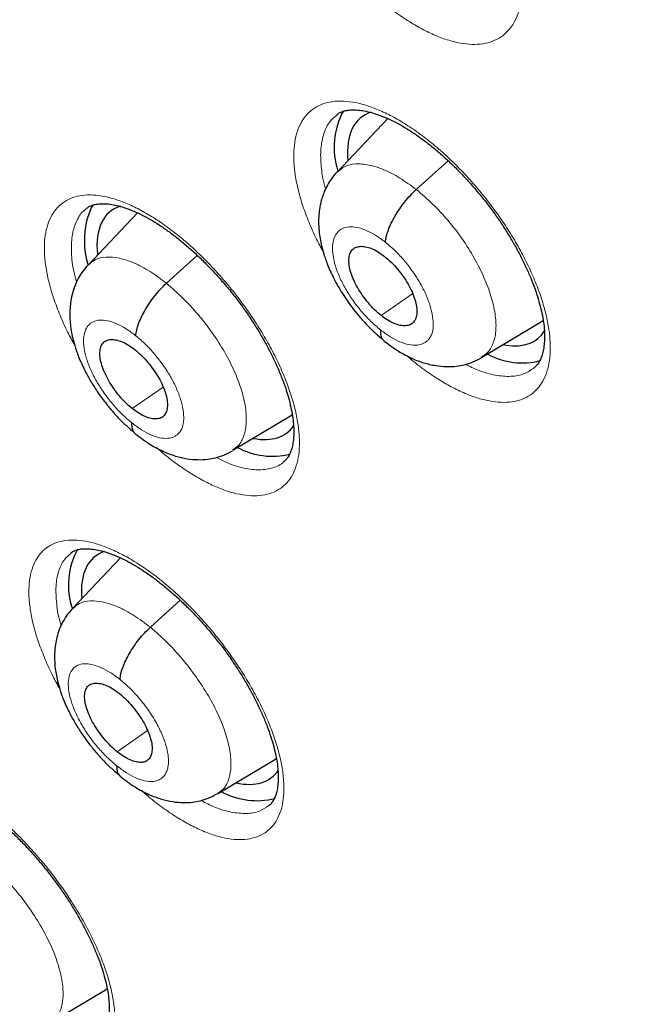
# Model space of a CAD drawing. Header units: millimetres. Extents: x 8 to 1465, y 12 to 1156.
# Tile 124 of 168: x 1195.72 to 1202.41, y 676.37 to 686.79. Entities that reach past the tile are written whole.
import ezdxf

# ---------------------------------------------------------------- set-up
doc = ezdxf.new("R2010")
doc.units = ezdxf.units.MM

msp = doc.modelspace()

# ---------------------------------------------------------------- linework, layer by layer
at = {"color": 7, "linetype": 'Continuous', "lineweight": 30}
for p, q in [((1199.076, 685.787), (1199.072, 685.784)), ((1199.613, 685.748), (1199.075, 685.18)), ((1196.492, 684.833), (1196.477, 684.81)), ((1196.963, 684.75), (1196.44, 684.198)), ((1200.605, 683.219), (1201.257, 683.609)), ((1197.971, 682.237), (1198.601, 682.613)), ((1198.509, 682.114), (1198.511, 682.117)), ((1196.261, 681.147), (1196.258, 681.144)), ((1196.783, 681.097), (1196.275, 680.56)), ((1197.812, 678.6), (1198.434, 678.972)), ((1196.04, 676.177), (1196.643, 676.537))]:
    msp.add_line(p, q, dxfattribs=at)
at = {"color": 252, "linetype": 'Continuous', "lineweight": 0}
for p, q in [((1199.914, 684.997), (1200.251, 685.302)), ((1197.27, 684.005), (1197.596, 684.3)), ((1199.542, 683.662), (1199.876, 683.895)), ((1196.908, 682.678), (1197.235, 682.906)), ((1197.1, 680.363), (1197.416, 680.649)), ((1196.749, 679.045), (1197.071, 679.269))]:
    msp.add_line(p, q, dxfattribs=at)
at = {"color": 7, "linetype": 'Continuous', "lineweight": 30}
for centre, radius, start, end in [((1199.852, 685.445), 0.807, 151.4455, 198.218), ((1197.271, 684.455), 0.87, 155.8819, 197.4541), ((1201.034, 683.905), 0.744, 240.9427, 284.7485), ((1198.394, 682.964), 0.791, 241.8566, 283.2953), ((1197.027, 680.811), 0.794, 151.5784, 198.5985), ((1198.228, 679.304), 0.777, 241.4524, 284.0401)]:
    msp.add_arc(centre, radius, start, end, dxfattribs=at)
for centre, major_axis, ratio, start_param, end_param in [((1200.264, 684.588), (-0.936, 1.17), 0.455938, 6.102379, 6.888089), ((1197.613, 683.595), (-0.938, 1.169), 0.455548, 6.107868, 6.891649), ((1200.264, 684.588), (-0.936, 1.17), 0.455938, 2.679994, 3.29991), ((1200.264, 684.588), (-0.936, 1.17), 0.455938, 2.650202, 2.679994), ((1197.613, 683.595), (-0.938, 1.169), 0.455548, 2.653714, 3.282173), ((1197.449, 679.943), (-0.938, 1.167), 0.456638, 6.113164, 6.881303), ((1197.449, 679.943), (-0.938, 1.167), 0.456638, 2.630482, 3.285839)]:
    msp.add_ellipse(centre, major_axis=major_axis, ratio=ratio, start_param=start_param, end_param=end_param, dxfattribs=at)
for points, knots in [([(1175.259, 713.716), (1175.178, 713.643), (1175.011, 713.494), (1174.769, 713.258), (1174.529, 713.01), (1174.297, 712.753), (1174.073, 712.487), (1173.856, 712.213), (1173.646, 711.93), (1173.445, 711.638), (1173.251, 711.338), (1173.065, 711.029), (1172.887, 710.712), (1172.716, 710.387), (1172.554, 710.054), (1172.4, 709.712), (1172.253, 709.363), (1172.115, 709.005), (1171.985, 708.639), (1171.864, 708.266), (1171.75, 707.885), (1171.645, 707.496), (1171.548, 707.1), (1171.46, 706.697), (1171.38, 706.286), (1171.308, 705.868), (1171.245, 705.444), (1171.19, 705.012), (1171.144, 704.573), (1171.106, 704.128), (1171.077, 703.676), (1171.056, 703.218), (1171.044, 702.754), (1171.04, 702.283), (1171.044, 701.806), (1171.057, 701.324), (1171.079, 700.835), (1171.109, 700.341), (1171.147, 699.841), (1171.194, 699.336), (1171.249, 698.826), (1171.312, 698.31), (1171.384, 697.79), (1171.464, 697.264), (1171.552, 696.734), (1171.649, 696.199), (1171.754, 695.659), (1171.867, 695.115), (1171.988, 694.567), (1172.117, 694.015), (1172.255, 693.458), (1172.4, 692.898), (1172.554, 692.334), (1172.715, 691.767), (1172.884, 691.195), (1173.062, 690.621), (1173.247, 690.044), (1173.44, 689.463), (1173.64, 688.879), (1173.848, 688.293), (1174.064, 687.704), (1174.288, 687.113), (1174.519, 686.519), (1174.757, 685.923), (1175.003, 685.325), (1175.256, 684.725), (1175.517, 684.123), (1175.784, 683.52), (1176.059, 682.915), (1176.341, 682.309), (1176.63, 681.701), (1176.926, 681.093), (1177.228, 680.483), (1177.538, 679.873), (1177.854, 679.262), (1178.177, 678.651), (1178.506, 678.04), (1178.842, 677.428), (1179.184, 676.816), (1179.532, 676.205), (1179.887, 675.594), (1180.248, 674.983), (1180.614, 674.373), (1180.987, 673.763), (1181.366, 673.154), (1181.75, 672.547), (1182.14, 671.94), (1182.536, 671.335), (1182.937, 670.731), (1183.343, 670.129), (1183.755, 669.529), (1184.172, 668.931), (1184.594, 668.334), (1185.021, 667.74), (1185.452, 667.148), (1185.889, 666.559), (1186.33, 665.972), (1186.776, 665.388), (1187.226, 664.807), (1187.681, 664.229), (1188.139, 663.654), (1188.602, 663.083), (1189.069, 662.515), (1189.54, 661.95), (1190.014, 661.389), (1190.492, 660.833), (1190.974, 660.28), (1191.459, 659.731), (1191.947, 659.187), (1192.439, 658.647), (1192.933, 658.112), (1193.431, 657.581), (1193.931, 657.055), (1194.434, 656.534), (1194.94, 656.019), (1195.448, 655.508), (1195.958, 655.003), (1196.471, 654.503), (1196.985, 654.009), (1197.502, 653.52), (1198.02, 653.038), (1198.416, 652.673), (1198.64, 652.472), (1198.689, 652.428)], [0, 0, 0, 0, 0.007784, 0.015955, 0.024129, 0.032307, 0.04049, 0.048679, 0.056875, 0.065079, 0.073291, 0.081512, 0.089743, 0.097982, 0.106232, 0.11449, 0.122758, 0.131035, 0.139321, 0.147614, 0.155915, 0.164224, 0.172539, 0.18086, 0.189186, 0.197517, 0.205852, 0.214191, 0.222534, 0.230879, 0.239227, 0.247577, 0.255928, 0.26428, 0.272634, 0.280988, 0.289343, 0.297698, 0.306052, 0.314407, 0.322762, 0.331116, 0.339469, 0.347822, 0.356174, 0.364526, 0.372876, 0.381226, 0.389575, 0.397923, 0.40627, 0.414617, 0.422962, 0.431307, 0.43965, 0.447993, 0.456335, 0.464676, 0.473016, 0.481356, 0.489694, 0.498032, 0.506369, 0.514705, 0.523041, 0.531375, 0.53971, 0.548043, 0.556376, 0.564708, 0.57304, 0.581371, 0.589701, 0.598031, 0.606361, 0.61469, 0.623018, 0.631347, 0.639674, 0.648002, 0.656329, 0.664655, 0.672981, 0.681307, 0.689633, 0.697958, 0.706283, 0.714608, 0.722933, 0.731257, 0.739582, 0.747906, 0.75623, 0.764553, 0.772877, 0.781201, 0.789524, 0.797848, 0.806171, 0.814494, 0.822818, 0.831141, 0.839464, 0.847788, 0.856111, 0.864434, 0.872758, 0.881081, 0.889405, 0.897729, 0.906053, 0.914377, 0.922701, 0.931026, 0.939351, 0.947676, 0.956001, 0.964326, 0.972652, 0.980978, 0.989304, 0.997631, 1, 1, 1, 1]), ([(1198.549, 709.997), (1198.638, 709.945), (1198.897, 709.795), (1199.327, 709.54), (1199.839, 709.23), (1200.352, 708.911), (1200.866, 708.585), (1201.381, 708.25), (1201.898, 707.908), (1202.415, 707.557), (1202.933, 707.199), (1203.451, 706.834), (1203.97, 706.46), (1204.489, 706.08), (1205.008, 705.692), (1205.527, 705.296), (1206.046, 704.894), (1206.565, 704.484), (1207.083, 704.068), (1207.601, 703.644), (1208.119, 703.214), (1208.635, 702.777), (1209.151, 702.334), (1209.665, 701.884), (1210.178, 701.428), (1210.69, 700.966), (1211.2, 700.498), (1211.709, 700.023), (1212.216, 699.543), (1212.722, 699.058), (1213.225, 698.566), (1213.726, 698.069), (1214.225, 697.567), (1214.721, 697.06), (1215.215, 696.548), (1215.707, 696.03), (1216.195, 695.508), (1216.681, 694.981), (1217.163, 694.45), (1217.643, 693.914), (1218.119, 693.374), (1218.592, 692.83), (1219.062, 692.282), (1219.527, 691.73), (1219.989, 691.174), (1220.447, 690.615), (1220.902, 690.052), (1221.352, 689.486), (1221.798, 688.917), (1222.239, 688.345), (1222.676, 687.77), (1223.109, 687.193), (1223.537, 686.613), (1223.96, 686.03), (1224.378, 685.445), (1224.791, 684.858), (1225.199, 684.27), (1225.602, 683.679), (1226, 683.087), (1226.392, 682.493), (1226.779, 681.898), (1227.16, 681.302), (1227.536, 680.705), (1227.905, 680.106), (1228.269, 679.508), (1228.627, 678.908), (1228.978, 678.308), (1229.324, 677.708), (1229.663, 677.108), (1229.996, 676.508), (1230.323, 675.908), (1230.643, 675.309), (1230.956, 674.71), (1231.263, 674.111), (1231.563, 673.514), (1231.857, 672.917), (1232.143, 672.322), (1232.422, 671.728), (1232.695, 671.135), (1232.96, 670.544), (1233.218, 669.955), (1233.469, 669.367), (1233.712, 668.782), (1233.949, 668.199), (1234.178, 667.618), (1234.399, 667.04), (1234.613, 666.464), (1234.819, 665.891), (1235.018, 665.322), (1235.209, 664.755), (1235.392, 664.192), (1235.567, 663.632), (1235.735, 663.075), (1235.895, 662.522), (1236.047, 661.973), (1236.191, 661.429), (1236.327, 660.888), (1236.455, 660.351), (1236.575, 659.819), (1236.687, 659.292), (1236.791, 658.769), (1236.887, 658.251), (1236.975, 657.738), (1237.055, 657.23), (1237.126, 656.727), (1237.19, 656.23), (1237.245, 655.738), (1237.292, 655.251), (1237.331, 654.771), (1237.362, 654.296), (1237.385, 653.827), (1237.4, 653.365), (1237.406, 652.908), (1237.405, 652.458), (1237.395, 652.015), (1237.377, 651.578), (1237.351, 651.147), (1237.317, 650.723), (1237.275, 650.307), (1237.225, 649.897), (1237.167, 649.494), (1237.101, 649.098), (1237.027, 648.71), (1236.945, 648.328), (1236.855, 647.955), (1236.757, 647.588), (1236.651, 647.229), (1236.537, 646.878), (1236.416, 646.535), (1236.287, 646.199), (1236.15, 645.871), (1236.005, 645.551), (1235.852, 645.238), (1235.692, 644.934), (1235.524, 644.638), (1235.348, 644.35), (1235.164, 644.07), (1234.973, 643.799), (1234.774, 643.535), (1234.568, 643.281), (1234.354, 643.034), (1234.132, 642.796), (1233.903, 642.568), (1233.682, 642.36), (1233.533, 642.233), (1233.467, 642.177)], [0, 0, 0, 0, 0.0036913, 0.0107004, 0.0177102, 0.0247207, 0.0317319, 0.0387439, 0.0457565, 0.0527698, 0.0597838, 0.0667984, 0.0738136, 0.0808294, 0.0878457, 0.0948627, 0.1018801, 0.1088981, 0.1159165, 0.1229355, 0.1299548, 0.1369746, 0.1439949, 0.1510155, 0.1580365, 0.1650578, 0.1720795, 0.1791015, 0.1861238, 0.1931464, 0.2001693, 0.2071924, 0.2142158, 0.2212394, 0.2282632, 0.2352871, 0.2423113, 0.2493356, 0.2563601, 0.2633846, 0.2704093, 0.2774341, 0.284459, 0.2914839, 0.2985089, 0.3055339, 0.312559, 0.319584, 0.3266091, 0.3336341, 0.3406591, 0.347684, 0.3547089, 0.3617337, 0.3687584, 0.3757829, 0.3828074, 0.3898317, 0.3968558, 0.4038798, 0.4109036, 0.4179271, 0.4249505, 0.4319736, 0.4389965, 0.4460191, 0.4530414, 0.4600634, 0.4670851, 0.4741064, 0.4811274, 0.488148, 0.4951682, 0.502188, 0.5092073, 0.5162263, 0.5232447, 0.5302626, 0.5372801, 0.544297, 0.5513133, 0.5583291, 0.5653443, 0.5723589, 0.5793728, 0.5863861, 0.5933987, 0.6004106, 0.6074218, 0.6144322, 0.6214419, 0.6284509, 0.635459, 0.6424664, 0.6494729, 0.6564786, 0.6634835, 0.6704876, 0.6774908, 0.6844933, 0.6914948, 0.6984956, 0.7054956, 0.7124949, 0.7194934, 0.7264912, 0.7334884, 0.740485, 0.7474812, 0.754477, 0.7614725, 0.7684679, 0.7754632, 0.7824586, 0.7894544, 0.7964506, 0.8034476, 0.8104456, 0.817445, 0.824446, 0.8314489, 0.8384544, 0.8454626, 0.8524742, 0.8594896, 0.8665094, 0.8735342, 0.8805645, 0.8876009, 0.8946441, 0.9016946, 0.9087531, 0.9158201, 0.922896, 0.9299813, 0.9370763, 0.9441811, 0.9512958, 0.9584201, 0.9655537, 0.972696, 0.9798463, 0.9870035, 0.9941665, 1, 1, 1, 1]), ([(1188.038, 696.365), (1187.978, 696.314), (1187.85, 696.206), (1187.663, 696.028), (1187.475, 695.835), (1187.294, 695.634), (1187.121, 695.424), (1186.956, 695.205), (1186.799, 694.978), (1186.649, 694.742), (1186.507, 694.498), (1186.374, 694.245), (1186.248, 693.984), (1186.131, 693.715), (1186.023, 693.437), (1185.922, 693.152), (1185.831, 692.858), (1185.748, 692.557), (1185.674, 692.248), (1185.608, 691.932), (1185.552, 691.608), (1185.504, 691.277), (1185.466, 690.94), (1185.436, 690.596), (1185.416, 690.245), (1185.405, 689.889), (1185.402, 689.526), (1185.409, 689.158), (1185.424, 688.784), (1185.449, 688.405), (1185.482, 688.021), (1185.524, 687.632), (1185.575, 687.239), (1185.634, 686.841), (1185.702, 686.439), (1185.779, 686.033), (1185.864, 685.623), (1185.957, 685.209), (1186.059, 684.792), (1186.169, 684.371), (1186.287, 683.947), (1186.413, 683.52), (1186.547, 683.09), (1186.689, 682.658), (1186.838, 682.223), (1186.996, 681.785), (1187.161, 681.346), (1187.334, 680.905), (1187.514, 680.462), (1187.702, 680.017), (1187.896, 679.571), (1188.098, 679.124), (1188.307, 678.675), (1188.523, 678.226), (1188.746, 677.776), (1188.976, 677.326), (1189.212, 676.875), (1189.455, 676.425), (1189.705, 675.974), (1189.96, 675.524), (1190.222, 675.074), (1190.49, 674.625), (1190.764, 674.177), (1191.044, 673.729), (1191.329, 673.283), (1191.621, 672.839), (1191.917, 672.396), (1192.219, 671.955), (1192.526, 671.516), (1192.838, 671.079), (1193.155, 670.645), (1193.477, 670.213), (1193.803, 669.784), (1194.134, 669.358), (1194.469, 668.935), (1194.809, 668.515), (1195.152, 668.099), (1195.499, 667.687), (1195.85, 667.279), (1196.205, 666.874), (1196.563, 666.474), (1196.924, 666.078), (1197.289, 665.687), (1197.656, 665.301), (1198.026, 664.92), (1198.399, 664.544), (1198.774, 664.173), (1199.152, 663.807), (1199.532, 663.447), (1199.914, 663.093), (1200.297, 662.745), (1200.591, 662.484), (1200.756, 662.34), (1200.793, 662.308)], [0, 0, 0, 0, 0.009088, 0.019445, 0.029812, 0.040196, 0.050607, 0.061051, 0.071536, 0.082067, 0.09265, 0.103289, 0.113986, 0.124742, 0.13556, 0.146437, 0.157371, 0.168361, 0.179402, 0.190491, 0.201622, 0.212792, 0.223994, 0.235224, 0.246477, 0.25775, 0.269037, 0.280335, 0.291641, 0.302952, 0.314266, 0.32558, 0.336891, 0.3482, 0.359504, 0.370803, 0.382097, 0.393384, 0.404664, 0.415938, 0.427204, 0.438464, 0.449716, 0.460962, 0.4722, 0.483433, 0.494658, 0.505878, 0.517091, 0.528298, 0.5395, 0.550697, 0.561889, 0.573076, 0.584258, 0.595436, 0.60661, 0.617781, 0.628947, 0.640111, 0.651271, 0.662428, 0.673583, 0.684735, 0.695885, 0.707033, 0.71818, 0.729324, 0.740468, 0.75161, 0.762751, 0.773891, 0.78503, 0.79617, 0.807308, 0.818447, 0.829586, 0.840725, 0.851865, 0.863005, 0.874146, 0.885288, 0.896431, 0.907575, 0.918721, 0.929869, 0.941019, 0.952171, 0.963325, 0.974482, 0.985642, 0.996805, 1, 1, 1, 1]), ([(1199.073, 685.789), (1199.081, 685.796), (1199.1, 685.81), (1199.134, 685.824), (1199.178, 685.836), (1199.231, 685.841), (1199.294, 685.84), (1199.363, 685.83), (1199.438, 685.813), (1199.519, 685.787), (1199.604, 685.753), (1199.694, 685.71), (1199.786, 685.659), (1199.88, 685.599), (1199.976, 685.532), (1200.073, 685.458), (1200.172, 685.375), (1200.27, 685.285), (1200.368, 685.189), (1200.463, 685.088), (1200.556, 684.981), (1200.646, 684.871), (1200.731, 684.758), (1200.811, 684.644), (1200.885, 684.528), (1200.954, 684.411), (1201.018, 684.293), (1201.075, 684.176), (1201.126, 684.06), (1201.169, 683.948), (1201.205, 683.839), (1201.233, 683.735), (1201.254, 683.638), (1201.267, 683.548), (1201.272, 683.465), (1201.271, 683.389), (1201.264, 683.321), (1201.251, 683.26), (1201.234, 683.209), (1201.212, 683.166), (1201.188, 683.131), (1201.169, 683.115), (1201.16, 683.106)], [0, 0, 0, 0, 0.023289, 0.049633, 0.074266, 0.100498, 0.12566, 0.150415, 0.175072, 0.199729, 0.224415, 0.249108, 0.273761, 0.298294, 0.32263, 0.347376, 0.372404, 0.397661, 0.423084, 0.448599, 0.474123, 0.499574, 0.5249, 0.550021, 0.575004, 0.600152, 0.625436, 0.650798, 0.676151, 0.701406, 0.726486, 0.751322, 0.775864, 0.800039, 0.823878, 0.847982, 0.872229, 0.896666, 0.921412, 0.946729, 0.97314, 1, 1, 1, 1]), ([(1199.073, 685.181), (1199.05, 685.155), (1199.009, 685.107), (1198.965, 685.03), (1198.935, 684.964), (1198.916, 684.907), (1198.902, 684.856), (1198.885, 684.772), (1198.876, 684.651), (1198.887, 684.52), (1198.908, 684.409), (1198.935, 684.309), (1198.979, 684.188), (1199.043, 684.047), (1199.133, 683.889), (1199.23, 683.752), (1199.321, 683.64), (1199.398, 683.555), (1199.482, 683.473), (1199.541, 683.425), (1199.571, 683.4)], [0, 0, 0, 0, 0.053388, 0.098435, 0.135259, 0.164068, 0.189825, 0.215961, 0.295747, 0.374372, 0.417562, 0.470931, 0.534393, 0.607781, 0.691031, 0.784101, 0.834338, 0.887005, 0.942164, 1, 1, 1, 1]), ([(1199.587, 684.439), (1199.59, 684.459), (1199.594, 684.498), (1199.617, 684.568), (1199.648, 684.641), (1199.689, 684.717), (1199.737, 684.793), (1199.792, 684.867), (1199.851, 684.937), (1199.893, 684.977), (1199.914, 684.997)], [0, 0, 0, 0, 0.124743, 0.249287, 0.37433, 0.499822, 0.625345, 0.750474, 0.87514, 1, 1, 1, 1]), ([(1196.428, 684.799), (1196.435, 684.805), (1196.452, 684.818), (1196.485, 684.832), (1196.527, 684.843), (1196.579, 684.848), (1196.64, 684.847), (1196.707, 684.837), (1196.781, 684.82), (1196.86, 684.794), (1196.945, 684.76), (1197.033, 684.717), (1197.125, 684.666), (1197.218, 684.607), (1197.313, 684.54), (1197.41, 684.465), (1197.508, 684.382), (1197.606, 684.293), (1197.703, 684.197), (1197.799, 684.095), (1197.892, 683.989), (1197.982, 683.879), (1198.067, 683.766), (1198.147, 683.652), (1198.222, 683.536), (1198.292, 683.419), (1198.356, 683.301), (1198.414, 683.184), (1198.465, 683.068), (1198.51, 682.955), (1198.547, 682.847), (1198.576, 682.743), (1198.597, 682.645), (1198.611, 682.555), (1198.618, 682.472), (1198.618, 682.396), (1198.612, 682.328), (1198.601, 682.268), (1198.584, 682.217), (1198.564, 682.175), (1198.54, 682.141), (1198.523, 682.121), (1198.511, 682.114), (1198.51, 682.113)], [0, 0, 0, 0, 0.0230732, 0.0494032, 0.0739318, 0.1000635, 0.1250755, 0.1496778, 0.1741958, 0.1987261, 0.2233033, 0.247909, 0.2724877, 0.2969623, 0.3212327, 0.3458965, 0.3708456, 0.3960289, 0.421382, 0.4468329, 0.472299, 0.4976976, 0.5229742, 0.5480562, 0.5729802, 0.5980577, 0.623274, 0.6485713, 0.6738658, 0.6990665, 0.724095, 0.7488816, 0.7733726, 0.7974998, 0.8212695, 0.8452635, 0.8693825, 0.8936633, 0.9182132, 0.9432785, 0.9693638, 0.9974395, 1, 1, 1, 1]), ([(1199.542, 683.662), (1199.519, 683.682), (1199.472, 683.722), (1199.406, 683.795), (1199.345, 683.874), (1199.293, 683.957), (1199.25, 684.04), (1199.219, 684.121), (1199.203, 684.196), (1199.199, 684.262), (1199.21, 684.318), (1199.233, 684.36), (1199.27, 684.387), (1199.319, 684.398), (1199.375, 684.394), (1199.439, 684.375), (1199.508, 684.341), (1199.555, 684.306), (1199.579, 684.289)], [0, 0, 0, 0, 0.062617, 0.125098, 0.187758, 0.250493, 0.313059, 0.375349, 0.437608, 0.500002, 0.562396, 0.624653, 0.686942, 0.749507, 0.812242, 0.874902, 0.937383, 1, 1, 1, 1]), ([(1196.438, 684.197), (1196.416, 684.171), (1196.374, 684.123), (1196.33, 684.047), (1196.297, 683.972), (1196.274, 683.897), (1196.252, 683.794), (1196.244, 683.667), (1196.255, 683.541), (1196.274, 683.436), (1196.3, 683.339), (1196.341, 683.22), (1196.396, 683.099), (1196.46, 682.98), (1196.529, 682.869), (1196.605, 682.763), (1196.683, 682.666), (1196.761, 682.579), (1196.847, 682.494), (1196.906, 682.444), (1196.937, 682.419)], [0, 0, 0, 0, 0.052824, 0.09771, 0.134766, 0.177374, 0.217173, 0.296634, 0.371308, 0.411939, 0.463652, 0.526347, 0.599815, 0.65475, 0.714419, 0.778779, 0.830105, 0.884026, 0.940595, 1, 1, 1, 1]), ([(1199.579, 684.289), (1199.602, 684.269), (1199.649, 684.229), (1199.716, 684.156), (1199.777, 684.078), (1199.829, 683.995), (1199.871, 683.912), (1199.901, 683.831), (1199.919, 683.755), (1199.922, 683.688), (1199.912, 683.633), (1199.888, 683.59), (1199.851, 683.563), (1199.803, 683.552), (1199.746, 683.556), (1199.682, 683.576), (1199.613, 683.61), (1199.566, 683.645), (1199.542, 683.662)], [0, 0, 0, 0, 0.062612, 0.125213, 0.18775, 0.250249, 0.312851, 0.375471, 0.437969, 0.500407, 0.562872, 0.625248, 0.687503, 0.749894, 0.812482, 0.875086, 0.937547, 1, 1, 1, 1]), ([(1196.946, 683.449), (1196.948, 683.469), (1196.953, 683.508), (1196.974, 683.577), (1197.006, 683.65), (1197.046, 683.726), (1197.094, 683.802), (1197.148, 683.875), (1197.207, 683.945), (1197.249, 683.985), (1197.27, 684.005)], [0, 0, 0, 0, 0.125066, 0.249702, 0.374666, 0.499983, 0.625311, 0.750301, 0.874955, 1, 1, 1, 1]), ([(1199.534, 683.512), (1199.534, 683.495), (1199.534, 683.459), (1199.548, 683.42), (1199.564, 683.404), (1199.572, 683.397)], [0, 0, 0, 0, 0.3534, 0.706475, 1, 1, 1, 1]), ([(1196.908, 682.678), (1196.884, 682.698), (1196.838, 682.738), (1196.772, 682.811), (1196.711, 682.89), (1196.659, 682.973), (1196.616, 683.056), (1196.585, 683.136), (1196.568, 683.211), (1196.564, 683.277), (1196.574, 683.332), (1196.597, 683.374), (1196.633, 683.401), (1196.681, 683.412), (1196.737, 683.407), (1196.8, 683.387), (1196.868, 683.353), (1196.915, 683.317), (1196.939, 683.3)], [0, 0, 0, 0, 0.062617, 0.125099, 0.187761, 0.250496, 0.313061, 0.37535, 0.437608, 0.500001, 0.562394, 0.624652, 0.68694, 0.749505, 0.81224, 0.874901, 0.937383, 1, 1, 1, 1]), ([(1199.571, 683.396), (1199.618, 683.361), (1199.709, 683.292), (1199.85, 683.215), (1199.987, 683.162), (1200.114, 683.131), (1200.23, 683.12), (1200.333, 683.125), (1200.426, 683.142), (1200.517, 683.17), (1200.576, 683.201), (1200.608, 683.218)], [0, 0, 0, 0, 0.144027, 0.282341, 0.415068, 0.538092, 0.645923, 0.743316, 0.818263, 0.9038, 1, 1, 1, 1]), ([(1196.939, 683.3), (1196.962, 683.28), (1197.009, 683.24), (1197.075, 683.167), (1197.136, 683.088), (1197.189, 683.006), (1197.231, 682.922), (1197.262, 682.842), (1197.279, 682.767), (1197.282, 682.701), (1197.272, 682.645), (1197.249, 682.603), (1197.213, 682.576), (1197.166, 682.566), (1197.109, 682.571), (1197.046, 682.591), (1196.978, 682.626), (1196.931, 682.661), (1196.908, 682.678)], [0, 0, 0, 0, 0.0626, 0.1252336, 0.1878631, 0.2504106, 0.3129592, 0.3755079, 0.4380031, 0.5005439, 0.5630812, 0.6254446, 0.6876377, 0.74997, 0.8125155, 0.875095, 0.9375468, 1, 1, 1, 1]), ([(1196.9, 682.529), (1196.901, 682.511), (1196.901, 682.476), (1196.915, 682.438), (1196.931, 682.423), (1196.938, 682.416)], [0, 0, 0, 0, 0.3607923, 0.721936, 1, 1, 1, 1]), ([(1196.937, 682.415), (1196.987, 682.377), (1197.082, 682.304), (1197.227, 682.227), (1197.362, 682.174), (1197.485, 682.145), (1197.599, 682.135), (1197.699, 682.139), (1197.792, 682.156), (1197.881, 682.184), (1197.939, 682.215), (1197.97, 682.231)], [0, 0, 0, 0, 0.1540736, 0.2966762, 0.4273933, 0.5455872, 0.6507628, 0.7472463, 0.8212898, 0.9055175, 1, 1, 1, 1]), ([(1196.259, 681.149), (1196.266, 681.155), (1196.281, 681.167), (1196.311, 681.18), (1196.352, 681.191), (1196.402, 681.196), (1196.461, 681.194), (1196.527, 681.185), (1196.6, 681.168), (1196.679, 681.142), (1196.763, 681.109), (1196.85, 681.066), (1196.942, 681.015), (1197.035, 680.956), (1197.13, 680.89), (1197.226, 680.815), (1197.324, 680.733), (1197.423, 680.644), (1197.52, 680.549), (1197.617, 680.448), (1197.71, 680.342), (1197.801, 680.232), (1197.887, 680.12), (1197.968, 680.006), (1198.044, 679.891), (1198.114, 679.774), (1198.18, 679.657), (1198.239, 679.54), (1198.292, 679.425), (1198.337, 679.313), (1198.376, 679.204), (1198.406, 679.1), (1198.429, 679.003), (1198.445, 678.913), (1198.453, 678.83), (1198.454, 678.755), (1198.449, 678.687), (1198.439, 678.627), (1198.424, 678.577), (1198.405, 678.535), (1198.382, 678.501), (1198.366, 678.482), (1198.354, 678.474), (1198.352, 678.473)], [0, 0, 0, 0, 0.021277, 0.047586, 0.072056, 0.098131, 0.123067, 0.147605, 0.172079, 0.19658, 0.221145, 0.245756, 0.270355, 0.294864, 0.319165, 0.34384, 0.368805, 0.394008, 0.419385, 0.444864, 0.470364, 0.4958, 0.521117, 0.546247, 0.571203, 0.5963, 0.621539, 0.646862, 0.672188, 0.697424, 0.722491, 0.747317, 0.771844, 0.79601, 0.819803, 0.843782, 0.867872, 0.892104, 0.916577, 0.941526, 0.967447, 0.995321, 1, 1, 1, 1]), ([(1196.273, 680.559), (1196.251, 680.533), (1196.21, 680.486), (1196.166, 680.41), (1196.133, 680.335), (1196.11, 680.259), (1196.089, 680.155), (1196.082, 680.031), (1196.094, 679.908), (1196.113, 679.808), (1196.137, 679.714), (1196.178, 679.598), (1196.232, 679.478), (1196.296, 679.359), (1196.366, 679.247), (1196.442, 679.14), (1196.521, 679.041), (1196.601, 678.953), (1196.688, 678.866), (1196.749, 678.816), (1196.78, 678.79)], [0, 0, 0, 0, 0.052393, 0.097162, 0.134412, 0.177826, 0.218236, 0.297402, 0.368853, 0.407463, 0.457879, 0.519981, 0.593533, 0.648877, 0.709229, 0.774533, 0.826732, 0.881655, 0.939348, 1, 1, 1, 1]), ([(1196.779, 679.81), (1196.781, 679.829), (1196.785, 679.868), (1196.806, 679.937), (1196.837, 680.01), (1196.877, 680.085), (1196.924, 680.16), (1196.978, 680.233), (1197.037, 680.303), (1197.079, 680.343), (1197.1, 680.363)], [0, 0, 0, 0, 0.125357, 0.250079, 0.37498, 0.500148, 0.625303, 0.750162, 0.874797, 1, 1, 1, 1]), ([(1196.749, 679.045), (1196.725, 679.065), (1196.679, 679.105), (1196.612, 679.178), (1196.552, 679.257), (1196.499, 679.339), (1196.456, 679.422), (1196.424, 679.502), (1196.406, 679.576), (1196.402, 679.642), (1196.411, 679.696), (1196.433, 679.738), (1196.469, 679.764), (1196.516, 679.774), (1196.572, 679.769), (1196.635, 679.749), (1196.703, 679.715), (1196.75, 679.679), (1196.773, 679.662)], [0, 0, 0, 0, 0.0626167, 0.1250991, 0.1877603, 0.2504953, 0.31306, 0.3753482, 0.4376053, 0.4999985, 0.5623922, 0.6246504, 0.6869394, 0.7495044, 0.8122394, 0.8749005, 0.9373829, 1, 1, 1, 1]), ([(1196.773, 679.662), (1196.796, 679.642), (1196.843, 679.602), (1196.909, 679.528), (1196.97, 679.45), (1197.023, 679.368), (1197.066, 679.285), (1197.098, 679.205), (1197.116, 679.131), (1197.12, 679.065), (1197.111, 679.01), (1197.089, 678.968), (1197.053, 678.941), (1197.007, 678.93), (1196.951, 678.935), (1196.887, 678.957), (1196.819, 678.992), (1196.772, 679.027), (1196.749, 679.045)], [0, 0, 0, 0, 0.0624532, 0.124905, 0.1874845, 0.2500299, 0.3123622, 0.3745553, 0.4369186, 0.4994559, 0.5619967, 0.624492, 0.6870408, 0.7495894, 0.8121369, 0.8747664, 0.9374, 1, 1, 1, 1]), ([(1196.743, 678.897), (1196.744, 678.88), (1196.745, 678.845), (1196.758, 678.808), (1196.774, 678.793), (1196.781, 678.787)], [0, 0, 0, 0, 0.367272, 0.735482, 1, 1, 1, 1]), ([(1196.78, 678.786), (1196.832, 678.746), (1196.931, 678.671), (1197.078, 678.593), (1197.211, 678.542), (1197.332, 678.515), (1197.442, 678.505), (1197.54, 678.509), (1197.63, 678.526), (1197.718, 678.553), (1197.775, 678.584), (1197.805, 678.6)], [0, 0, 0, 0, 0.163038, 0.309745, 0.439204, 0.553381, 0.655703, 0.750354, 0.823277, 0.906449, 1, 1, 1, 1]), ([(1194.474, 678.716), (1194.48, 678.721), (1194.494, 678.732), (1194.521, 678.744), (1194.56, 678.755), (1194.608, 678.76), (1194.666, 678.758), (1194.73, 678.749), (1194.801, 678.732), (1194.879, 678.707), (1194.961, 678.673), (1195.048, 678.631), (1195.138, 678.58), (1195.231, 678.521), (1195.326, 678.455), (1195.422, 678.381), (1195.519, 678.3), (1195.617, 678.211), (1195.715, 678.116), (1195.811, 678.015), (1195.905, 677.909), (1195.996, 677.8), (1196.083, 677.688), (1196.165, 677.574), (1196.241, 677.459), (1196.313, 677.343), (1196.379, 677.226), (1196.44, 677.11), (1196.494, 676.995), (1196.541, 676.882), (1196.581, 676.774), (1196.613, 676.67), (1196.637, 676.573), (1196.654, 676.483), (1196.663, 676.4), (1196.666, 676.324), (1196.663, 676.257), (1196.654, 676.197), (1196.64, 676.147), (1196.623, 676.105), (1196.602, 676.073), (1196.585, 676.053), (1196.574, 676.045), (1196.571, 676.043)], [0, 0, 0, 0, 0.020004, 0.046312, 0.070689, 0.096678, 0.12148, 0.145892, 0.170252, 0.194661, 0.219158, 0.24372, 0.268291, 0.29279, 0.31708, 0.341713, 0.366642, 0.391815, 0.417167, 0.442628, 0.468117, 0.493547, 0.518863, 0.544, 0.56895, 0.594018, 0.619232, 0.644537, 0.669852, 0.695084, 0.720151, 0.744979, 0.76951, 0.79368, 0.817439, 0.841357, 0.865366, 0.889489, 0.91381, 0.938546, 0.964166, 0.99163, 1, 1, 1, 1])]:
    msp.add_open_spline(points, degree=3, knots=knots, dxfattribs=at)
at = {"color": 252, "linetype": 'Continuous', "lineweight": 0}
for points, knots in [([(1198.63, 688.118), (1198.603, 688.167), (1198.545, 688.276), (1198.472, 688.444), (1198.408, 688.619), (1198.361, 688.788), (1198.33, 688.948), (1198.316, 689.098), (1198.319, 689.237), (1198.34, 689.361), (1198.377, 689.469), (1198.431, 689.561), (1198.5, 689.635), (1198.585, 689.69), (1198.683, 689.726), (1198.793, 689.74), (1198.915, 689.735), (1199.046, 689.71), (1199.185, 689.665), (1199.331, 689.6), (1199.48, 689.518), (1199.633, 689.417), (1199.785, 689.3), (1199.937, 689.169), (1200.085, 689.025), (1200.227, 688.869), (1200.36, 688.708), (1200.482, 688.543), (1200.595, 688.374), (1200.7, 688.199), (1200.793, 688.018), (1200.873, 687.839), (1200.937, 687.664), (1200.986, 687.495), (1201.018, 687.334), (1201.033, 687.183), (1201.031, 687.044), (1201.012, 686.918), (1200.975, 686.809), (1200.922, 686.716), (1200.854, 686.641), (1200.771, 686.585), (1200.673, 686.548), (1200.564, 686.531), (1200.443, 686.535), (1200.312, 686.559), (1200.173, 686.603), (1200.028, 686.667), (1199.879, 686.748), (1199.727, 686.848), (1199.607, 686.936), (1199.54, 686.995), (1199.523, 687.01)], [0, 0, 0, 0, 0.016688, 0.037067, 0.057511, 0.07789, 0.098271, 0.118717, 0.139098, 0.159478, 0.179922, 0.200302, 0.220678, 0.241119, 0.261495, 0.281865, 0.302301, 0.322672, 0.343038, 0.36347, 0.383837, 0.404203, 0.424633, 0.444999, 0.465367, 0.4858, 0.506168, 0.525253, 0.544338, 0.564719, 0.585164, 0.605544, 0.625925, 0.64637, 0.66675, 0.687131, 0.707577, 0.727958, 0.748337, 0.768781, 0.78916, 0.809534, 0.829973, 0.850347, 0.870716, 0.891151, 0.91152, 0.931886, 0.952317, 0.972683, 0.993049, 1, 1, 1, 1]), ([(1198.928, 684.34), (1198.905, 684.384), (1198.848, 684.487), (1198.777, 684.649), (1198.712, 684.823), (1198.663, 684.991), (1198.631, 685.151), (1198.616, 685.3), (1198.618, 685.437), (1198.637, 685.56), (1198.673, 685.668), (1198.726, 685.759), (1198.794, 685.832), (1198.877, 685.886), (1198.974, 685.921), (1199.084, 685.936), (1199.205, 685.93), (1199.335, 685.905), (1199.474, 685.859), (1199.619, 685.794), (1199.769, 685.711), (1199.921, 685.611), (1200.074, 685.494), (1200.226, 685.363), (1200.374, 685.219), (1200.517, 685.064), (1200.651, 684.903), (1200.774, 684.739), (1200.888, 684.571), (1200.993, 684.396), (1201.088, 684.216), (1201.169, 684.038), (1201.234, 683.864), (1201.284, 683.696), (1201.317, 683.536), (1201.333, 683.386), (1201.332, 683.248), (1201.315, 683.123), (1201.279, 683.015), (1201.228, 682.923), (1201.161, 682.848), (1201.078, 682.793), (1200.982, 682.757), (1200.873, 682.741), (1200.753, 682.746), (1200.623, 682.77), (1200.485, 682.814), (1200.34, 682.878), (1200.191, 682.959), (1200.039, 683.059), (1199.912, 683.153), (1199.837, 683.218), (1199.813, 683.239)], [0, 0, 0, 0, 0.01493, 0.035283, 0.055702, 0.076055, 0.096409, 0.116828, 0.137181, 0.157534, 0.177951, 0.198303, 0.218654, 0.239069, 0.259419, 0.279768, 0.300181, 0.320529, 0.340876, 0.361289, 0.381636, 0.401983, 0.422396, 0.442743, 0.463092, 0.483507, 0.503856, 0.522927, 0.541999, 0.562352, 0.582771, 0.603124, 0.623478, 0.643897, 0.66425, 0.684604, 0.705022, 0.725376, 0.745727, 0.766144, 0.786496, 0.806846, 0.82726, 0.84761, 0.867958, 0.88837, 0.908718, 0.929065, 0.949477, 0.969825, 0.990173, 1, 1, 1, 1]), ([(1199.072, 685.784), (1199.047, 685.763), (1198.988, 685.714), (1198.932, 685.593), (1198.898, 685.434), (1198.904, 685.244), (1198.924, 685.097), (1198.951, 685.012), (1198.953, 685.003)], [0, 0, 0, 0, 0.150295, 0.356391, 0.562486, 0.768596, 0.974705, 1, 1, 1, 1]), ([(1199.077, 685.178), (1199.101, 685.2), (1199.153, 685.248), (1199.268, 685.274), (1199.409, 685.263), (1199.568, 685.212), (1199.739, 685.126), (1199.855, 685.04), (1199.914, 684.997)], [0, 0, 0, 0, 0.148902, 0.318738, 0.488829, 0.659276, 0.829701, 1, 1, 1, 1]), ([(1196.299, 683.348), (1196.273, 683.395), (1196.215, 683.502), (1196.142, 683.667), (1196.076, 683.84), (1196.026, 684.007), (1195.993, 684.166), (1195.977, 684.315), (1195.978, 684.451), (1195.996, 684.573), (1196.031, 684.68), (1196.082, 684.771), (1196.149, 684.842), (1196.23, 684.895), (1196.326, 684.929), (1196.434, 684.943), (1196.554, 684.936), (1196.683, 684.91), (1196.821, 684.863), (1196.965, 684.798), (1197.113, 684.714), (1197.264, 684.613), (1197.416, 684.496), (1197.567, 684.364), (1197.715, 684.22), (1197.858, 684.064), (1197.992, 683.903), (1198.114, 683.739), (1198.228, 683.571), (1198.334, 683.396), (1198.429, 683.217), (1198.51, 683.039), (1198.576, 682.865), (1198.627, 682.697), (1198.661, 682.538), (1198.678, 682.389), (1198.679, 682.251), (1198.662, 682.128), (1198.628, 682.02), (1198.578, 681.929), (1198.512, 681.856), (1198.431, 681.802), (1198.336, 681.767), (1198.229, 681.752), (1198.11, 681.757), (1197.981, 681.782), (1197.844, 681.827), (1197.701, 681.892), (1197.553, 681.974), (1197.401, 682.075), (1197.273, 682.171), (1197.197, 682.238), (1197.17, 682.261)], [0, 0, 0, 0, 0.016034, 0.036346, 0.056723, 0.077035, 0.097345, 0.11772, 0.13803, 0.158338, 0.178711, 0.199018, 0.219325, 0.239697, 0.260003, 0.28031, 0.300682, 0.320988, 0.341297, 0.36167, 0.381978, 0.402288, 0.422664, 0.442974, 0.463286, 0.483664, 0.503976, 0.523017, 0.542059, 0.56237, 0.582746, 0.603056, 0.623367, 0.643743, 0.664054, 0.684363, 0.704737, 0.725047, 0.745354, 0.765726, 0.786034, 0.80634, 0.826712, 0.847018, 0.867325, 0.887697, 0.908004, 0.928313, 0.948687, 0.968996, 0.989307, 1, 1, 1, 1]), ([(1199.914, 684.997), (1199.972, 684.947), (1200.088, 684.849), (1200.253, 684.67), (1200.403, 684.476), (1200.532, 684.271), (1200.635, 684.066), (1200.71, 683.866), (1200.753, 683.679), (1200.763, 683.513), (1200.736, 683.376), (1200.684, 683.276), (1200.627, 683.239), (1200.602, 683.222)], [0, 0, 0, 0, 0.09289, 0.185758, 0.278522, 0.371133, 0.463873, 0.556799, 0.649636, 0.742193, 0.834715, 0.927414, 1, 1, 1, 1]), ([(1196.429, 684.796), (1196.419, 684.789), (1196.372, 684.761), (1196.318, 684.67), (1196.269, 684.529), (1196.259, 684.353), (1196.275, 684.181), (1196.307, 684.063), (1196.319, 684.019)], [0, 0, 0, 0, 0.055791, 0.261218, 0.466646, 0.672066, 0.877486, 1, 1, 1, 1]), ([(1199.534, 683.512), (1199.499, 683.542), (1199.43, 683.601), (1199.331, 683.708), (1199.24, 683.824), (1199.163, 683.947), (1199.1, 684.07), (1199.055, 684.19), (1199.03, 684.302), (1199.025, 684.401), (1199.04, 684.484), (1199.076, 684.547), (1199.13, 684.588), (1199.201, 684.606), (1199.285, 684.599), (1199.38, 684.569), (1199.483, 684.517), (1199.552, 684.465), (1199.587, 684.439)], [0, 0, 0, 0, 0.062498, 0.125, 0.187497, 0.249999, 0.3125, 0.374999, 0.437499, 0.499997, 0.562496, 0.624997, 0.687494, 0.749995, 0.812494, 0.874995, 0.937497, 1, 1, 1, 1]), ([(1199.587, 684.439), (1199.622, 684.41), (1199.692, 684.351), (1199.791, 684.243), (1199.88, 684.127), (1199.958, 684.005), (1200.02, 683.882), (1200.064, 683.763), (1200.09, 683.651), (1200.097, 683.55), (1200.085, 683.478), (1200.067, 683.441), (1200.057, 683.426), (1200.052, 683.42), (1200.048, 683.414), (1200.044, 683.409), (1200.038, 683.403), (1200.026, 683.39), (1200.002, 683.373), (1199.972, 683.359), (1199.944, 683.352), (1199.901, 683.347), (1199.836, 683.352), (1199.741, 683.382), (1199.639, 683.434), (1199.569, 683.486), (1199.534, 683.512)], [0, 0, 0, 0, 0.062595, 0.124977, 0.187335, 0.249628, 0.311862, 0.374265, 0.436879, 0.49953, 0.562173, 0.597216, 0.604099, 0.61098, 0.61786, 0.624736, 0.626485, 0.642139, 0.673408, 0.706531, 0.730892, 0.749877, 0.812377, 0.874896, 0.93737, 1, 1, 1, 1]), ([(1196.442, 684.196), (1196.465, 684.217), (1196.516, 684.264), (1196.629, 684.288), (1196.769, 684.276), (1196.926, 684.224), (1197.095, 684.136), (1197.212, 684.049), (1197.27, 684.005)], [0, 0, 0, 0, 0.1458726, 0.3166275, 0.4874033, 0.6582413, 0.8290069, 1, 1, 1, 1]), ([(1197.27, 684.005), (1197.327, 683.955), (1197.443, 683.856), (1197.607, 683.676), (1197.758, 683.482), (1197.888, 683.278), (1197.993, 683.072), (1198.069, 682.872), (1198.111, 682.687), (1198.12, 682.524), (1198.094, 682.388), (1198.045, 682.289), (1197.991, 682.255), (1197.968, 682.241)], [0, 0, 0, 0, 0.093341, 0.186732, 0.280117, 0.37338, 0.466644, 0.559908, 0.653093, 0.746346, 0.839593, 0.932581, 1, 1, 1, 1]), ([(1196.9, 682.529), (1196.866, 682.559), (1196.797, 682.618), (1196.698, 682.725), (1196.608, 682.842), (1196.53, 682.964), (1196.467, 683.087), (1196.422, 683.207), (1196.396, 683.318), (1196.39, 683.417), (1196.405, 683.499), (1196.439, 683.561), (1196.493, 683.602), (1196.563, 683.619), (1196.646, 683.612), (1196.74, 683.58), (1196.842, 683.527), (1196.911, 683.475), (1196.946, 683.449)], [0, 0, 0, 0, 0.0625022, 0.125004, 0.1875057, 0.2500036, 0.3125023, 0.3750002, 0.4374977, 0.4999998, 0.5624989, 0.6249997, 0.6874978, 0.7499965, 0.8124943, 0.874996, 0.9374978, 1, 1, 1, 1]), ([(1196.946, 683.449), (1196.981, 683.42), (1197.05, 683.361), (1197.148, 683.253), (1197.238, 683.137), (1197.316, 683.015), (1197.378, 682.892), (1197.423, 682.773), (1197.449, 682.661), (1197.456, 682.561), (1197.445, 682.49), (1197.428, 682.453), (1197.418, 682.438), (1197.413, 682.432), (1197.409, 682.426), (1197.405, 682.422), (1197.399, 682.415), (1197.387, 682.403), (1197.364, 682.386), (1197.335, 682.372), (1197.306, 682.366), (1197.264, 682.361), (1197.2, 682.366), (1197.106, 682.397), (1197.005, 682.45), (1196.935, 682.503), (1196.9, 682.529)], [0, 0, 0, 0, 0.062595, 0.124976, 0.187335, 0.249628, 0.311862, 0.374265, 0.43688, 0.499532, 0.562174, 0.597217, 0.604101, 0.610982, 0.617861, 0.624738, 0.626629, 0.642467, 0.673553, 0.706701, 0.731104, 0.749878, 0.812378, 0.874896, 0.937371, 1, 1, 1, 1]), ([(1200.436, 683.147), (1200.48, 683.125), (1200.591, 683.07), (1200.753, 683.027), (1200.918, 683.013), (1201.057, 683.038), (1201.126, 683.086), (1201.159, 683.108)], [0, 0, 0, 0, 0.148339, 0.367276, 0.586213, 0.805171, 1, 1, 1, 1]), ([(1197.799, 682.161), (1197.828, 682.145), (1197.922, 682.095), (1198.071, 682.048), (1198.24, 682.023), (1198.383, 682.043), (1198.473, 682.076), (1198.506, 682.111), (1198.509, 682.114)], [0, 0, 0, 0, 0.095988, 0.316757, 0.537501, 0.758245, 0.978959, 1, 1, 1, 1]), ([(1196.139, 679.714), (1196.115, 679.758), (1196.057, 679.862), (1195.985, 680.023), (1195.917, 680.196), (1195.866, 680.362), (1195.832, 680.52), (1195.814, 680.667), (1195.813, 680.803), (1195.83, 680.924), (1195.863, 681.03), (1195.913, 681.12), (1195.978, 681.191), (1196.059, 681.243), (1196.153, 681.276), (1196.26, 681.289), (1196.379, 681.282), (1196.507, 681.255), (1196.644, 681.208), (1196.788, 681.143), (1196.936, 681.059), (1197.087, 680.958), (1197.239, 680.841), (1197.39, 680.709), (1197.538, 680.565), (1197.681, 680.41), (1197.815, 680.25), (1197.939, 680.086), (1198.054, 679.918), (1198.16, 679.744), (1198.256, 679.566), (1198.339, 679.389), (1198.406, 679.216), (1198.458, 679.049), (1198.494, 678.891), (1198.513, 678.742), (1198.515, 678.606), (1198.5, 678.484), (1198.467, 678.377), (1198.419, 678.287), (1198.354, 678.214), (1198.275, 678.161), (1198.181, 678.126), (1198.075, 678.112), (1197.957, 678.118), (1197.829, 678.144), (1197.693, 678.189), (1197.55, 678.253), (1197.402, 678.336), (1197.251, 678.436), (1197.117, 678.537), (1197.035, 678.609), (1197.003, 678.637)], [0, 0, 0, 0, 0.015034, 0.035317, 0.055665, 0.075948, 0.09623, 0.116576, 0.136858, 0.157139, 0.177485, 0.197767, 0.21805, 0.238397, 0.25868, 0.278965, 0.299315, 0.3196, 0.339887, 0.360238, 0.380525, 0.400813, 0.421166, 0.441454, 0.461741, 0.482093, 0.502381, 0.521397, 0.540414, 0.560696, 0.581043, 0.601325, 0.621607, 0.641954, 0.662236, 0.682517, 0.702863, 0.723145, 0.743427, 0.763773, 0.784055, 0.804338, 0.824687, 0.84497, 0.865256, 0.885606, 0.905892, 0.926179, 0.946531, 0.966818, 0.987106, 1, 1, 1, 1]), ([(1196.258, 681.144), (1196.234, 681.124), (1196.177, 681.076), (1196.124, 680.958), (1196.095, 680.802), (1196.105, 680.614), (1196.126, 680.471), (1196.153, 680.389), (1196.155, 680.382)], [0, 0, 0, 0, 0.153116, 0.360118, 0.567119, 0.774121, 0.981122, 1, 1, 1, 1]), ([(1196.277, 680.558), (1196.3, 680.579), (1196.35, 680.625), (1196.461, 680.648), (1196.6, 680.635), (1196.757, 680.582), (1196.925, 680.495), (1197.041, 680.407), (1197.1, 680.363)], [0, 0, 0, 0, 0.145235, 0.316117, 0.487021, 0.657986, 0.828879, 1, 1, 1, 1]), ([(1197.1, 680.363), (1197.157, 680.313), (1197.272, 680.214), (1197.436, 680.034), (1197.586, 679.84), (1197.717, 679.637), (1197.825, 679.432), (1197.902, 679.234), (1197.946, 679.051), (1197.958, 678.888), (1197.935, 678.752), (1197.886, 678.653), (1197.832, 678.619), (1197.809, 678.603)], [0, 0, 0, 0, 0.09293, 0.185858, 0.278976, 0.372044, 0.464794, 0.557337, 0.650134, 0.743189, 0.83625, 0.929242, 1, 1, 1, 1]), ([(1196.743, 678.897), (1196.708, 678.927), (1196.639, 678.986), (1196.54, 679.093), (1196.45, 679.209), (1196.371, 679.331), (1196.308, 679.454), (1196.262, 679.573), (1196.235, 679.683), (1196.228, 679.781), (1196.242, 679.862), (1196.275, 679.924), (1196.328, 679.964), (1196.397, 679.98), (1196.48, 679.973), (1196.574, 679.941), (1196.675, 679.888), (1196.744, 679.836), (1196.779, 679.81)], [0, 0, 0, 0, 0.062502, 0.125004, 0.187506, 0.250003, 0.312502, 0.375, 0.437501, 0.5, 0.562502, 0.625, 0.687498, 0.749996, 0.812494, 0.874996, 0.937498, 1, 1, 1, 1]), ([(1196.779, 679.81), (1196.806, 679.787), (1196.858, 679.744), (1196.932, 679.669), (1196.999, 679.592), (1197.076, 679.492), (1197.154, 679.372), (1197.22, 679.24), (1197.261, 679.131), (1197.28, 679.057), (1197.287, 679.012), (1197.289, 678.987), (1197.291, 678.965), (1197.291, 678.946), (1197.291, 678.93), (1197.29, 678.91), (1197.285, 678.878), (1197.274, 678.839), (1197.255, 678.801), (1197.233, 678.775), (1197.211, 678.758), (1197.193, 678.748), (1197.173, 678.739), (1197.149, 678.733), (1197.107, 678.728), (1197.041, 678.734), (1196.947, 678.766), (1196.847, 678.819), (1196.778, 678.871), (1196.743, 678.897)], [0, 0, 0, 0, 0.048214, 0.094031, 0.137609, 0.178976, 0.254866, 0.321816, 0.379846, 0.428882, 0.445996, 0.461681, 0.475942, 0.488778, 0.500186, 0.507859, 0.532033, 0.571409, 0.606093, 0.647452, 0.665859, 0.685318, 0.70583, 0.727403, 0.750049, 0.813095, 0.875756, 0.937992, 1, 1, 1, 1]), ([(1194.375, 677.277), (1194.348, 677.326), (1194.288, 677.433), (1194.212, 677.598), (1194.144, 677.77), (1194.092, 677.935), (1194.056, 678.092), (1194.037, 678.239), (1194.034, 678.373), (1194.049, 678.493), (1194.081, 678.598), (1194.129, 678.687), (1194.193, 678.757), (1194.272, 678.808), (1194.364, 678.84), (1194.47, 678.852), (1194.587, 678.844), (1194.714, 678.816), (1194.85, 678.769), (1194.992, 678.702), (1195.14, 678.618), (1195.29, 678.516), (1195.441, 678.399), (1195.592, 678.267), (1195.74, 678.123), (1195.883, 677.968), (1196.018, 677.808), (1196.141, 677.644), (1196.256, 677.477), (1196.364, 677.303), (1196.461, 677.125), (1196.544, 676.949), (1196.613, 676.777), (1196.666, 676.611), (1196.703, 676.454), (1196.723, 676.306), (1196.726, 676.171), (1196.713, 676.05), (1196.682, 675.944), (1196.635, 675.855), (1196.573, 675.783), (1196.495, 675.731), (1196.403, 675.698), (1196.298, 675.684), (1196.181, 675.691), (1196.055, 675.718), (1195.92, 675.764), (1195.777, 675.829), (1195.63, 675.912), (1195.48, 676.013), (1195.346, 676.115), (1195.262, 676.189), (1195.229, 676.218)], [0, 0, 0, 0, 0.016506, 0.03674, 0.057039, 0.077273, 0.097507, 0.117806, 0.138041, 0.158278, 0.17858, 0.198817, 0.21906, 0.239367, 0.259609, 0.279856, 0.300168, 0.320415, 0.340664, 0.360977, 0.381227, 0.401475, 0.421787, 0.442035, 0.462279, 0.482587, 0.502831, 0.521803, 0.540774, 0.561008, 0.581307, 0.601541, 0.621775, 0.642074, 0.662308, 0.682543, 0.702842, 0.723077, 0.743316, 0.76362, 0.783859, 0.804103, 0.824411, 0.844655, 0.864903, 0.885216, 0.905464, 0.925713, 0.946026, 0.966275, 0.986522, 1, 1, 1, 1]), ([(1197.635, 678.53), (1197.683, 678.505), (1197.795, 678.447), (1197.959, 678.401), (1198.12, 678.386), (1198.255, 678.408), (1198.321, 678.453), (1198.352, 678.475)], [0, 0, 0, 0, 0.159494, 0.376565, 0.593635, 0.81068, 1, 1, 1, 1]), ([(1195.317, 677.932), (1195.375, 677.883), (1195.49, 677.785), (1195.656, 677.605), (1195.807, 677.411), (1195.939, 677.208), (1196.046, 677.003), (1196.124, 676.806), (1196.169, 676.623), (1196.181, 676.462), (1196.16, 676.328), (1196.113, 676.229), (1196.06, 676.195), (1196.037, 676.181)], [0, 0, 0, 0, 0.093086, 0.186048, 0.279049, 0.372016, 0.464972, 0.557848, 0.650675, 0.743625, 0.836577, 0.929406, 1, 1, 1, 1])]:
    msp.add_open_spline(points, degree=3, knots=knots, dxfattribs=at)

doc.saveas('drawing.dxf')
